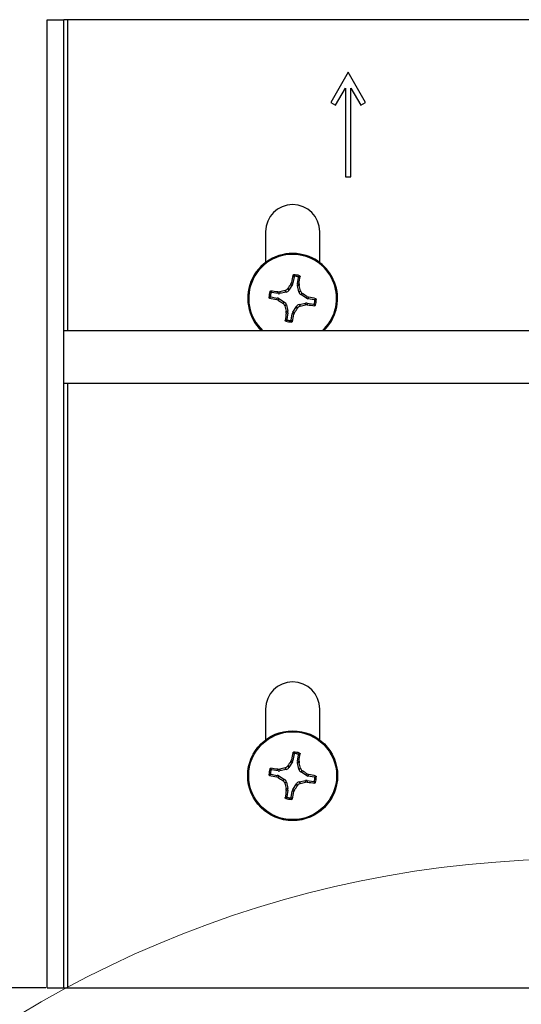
# Paper-space layout 'P3m-V' of a CAD drawing. Header units: inches. Extents: x 0.3 to 33.8, y 0.2 to 21.7.
# Tile 29 of 36: x 18.1 to 19, y 11 to 12.8. Entities that reach past the tile are written whole.
import ezdxf

# ---------------------------------------------------------------- set-up
doc = ezdxf.new("R2010")
doc.units = ezdxf.units.IN
doc.header["$MEASUREMENT"] = 0
doc.layers.add('BORDERS', color=7, linetype='Continuous')
doc.styles.add('SLDTEXTSTYLE0', font='TXT', dxfattribs={"width": 0.75})
doc.dimstyles.new('SLDDIMSTYLE8', dxfattribs={"dimtxt": 0.137795, "dimasz": 0.14, "dimexe": 0, "dimexo": 0.0625, "dimgap": 0.034449, "dimtad": 1, "dimdec": 3, "dimlfac": 2, "dimrnd": 1e-09, "dimzin": 4, "dimdsep": 46, "dimtxsty": 'SLDTEXTSTYLE0', "dimblk1": 'CLOSED', "dimblk2": 'CLOSED', "dimsah": 1, "dimcen": 0.09, "dimadec": 0, "dimazin": 1, "dimtfac": 1, "dimtdec": 3, "dimtofl": 0, "dimtmove": 0, "dimatfit": 3, "dimldrblk": 'CLOSED', "dimfxl": 0, "dimfrac": 2, "dimtolj": 1, "dimtzin": 12, "dimarcsym": 0})

# ---------------------------------------------------------------- blocks, each defined once
blk = doc.blocks.new('_Closed')
at = {"color": 0, "linetype": 'ByBlock', "lineweight": -2}
for p, q in [((-1, 0.166667), (0, 0)), ((-1, 0.166667), (-1, -0.166667)), ((0, 0), (-1, -0.166667)), ((0, 0), (-1, 0))]:
    blk.add_line(p, q, dxfattribs=at)
blk = doc.blocks.new('_D_52')
at = {"layer": 'BORDERS'}
for p, q in [((16.7218, 11.0568), (16.7218, 11.9648)), ((16.2969, 11.8299), (16.2969, 11.8719)), ((16.2969, 11.8719), (16.5156, 11.8719)), ((16.5156, 11.8719), (16.5156, 11.8299)), ((16.2969, 11.3718), (16.2969, 11.3298)), ((16.5156, 11.3298), (16.5156, 11.3718)), ((16.2969, 11.3298), (16.5156, 11.3298)), ((18.1246, 11.0568), (16.6824, 11.0568)), ((16.7218, 9.052), (16.7218, 11.0568)), ((17.6105, 9.052), (16.6824, 9.052))]:
    blk.add_line(p, q, dxfattribs=at)
at = {"layer": 'BORDERS', "xscale": 0.14, "yscale": 0.14}
for p, rotation in [((16.7218, 11.0568, -0.9702), 90.0000000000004), ((16.7218, 9.052, -0.9702), 270.0000000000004)]:
    blk.add_blockref('_Closed', p, dxfattribs=dict(at, rotation=rotation))
at = {"layer": 'BORDERS', "char_height": 0.1378, "attachment_point": 1, "rotation": 90, "style": 'SLDTEXTSTYLE0'}
for s, insert in [('101.8', (16.338, 11.3718)), ('4.010', (16.5442, 11.3718))]:
    blk.add_mtext(s, dxfattribs=dict(at, insert=insert))

psp = doc.layouts.new('P3m-V')

# ---------------------------------------------------------------- linework, layer by layer
at = {"color": 7, "linetype": 'Continuous', "lineweight": 25}
for p, q in [((18.12645, 11.05677), (18.12645, 12.79177)), ((18.12645, 12.79177), (18.15645, 12.79177)), ((18.15645, 11.05677), (18.15645, 12.79177)), ((18.16395, 12.79177), (18.15645, 12.79177)), ((19.82395, 12.79177), (18.16395, 12.79177)), ((18.16395, 12.23415), (18.16395, 12.79177)), ((18.66595, 12.69777), (18.6347, 12.64365)), ((18.6972, 12.64365), (18.66595, 12.69777)), ((18.64336, 12.63865), (18.66095, 12.66911)), ((18.66095, 12.66911), (18.66095, 12.51027)), ((18.67095, 12.51027), (18.67095, 12.66911)), ((18.67095, 12.66911), (18.68854, 12.63865)), ((18.6347, 12.64365), (18.64336, 12.63865)), ((18.68854, 12.63865), (18.6972, 12.64365)), ((18.66095, 12.51027), (18.67095, 12.51027)), ((18.51795, 12.41177), (18.51795, 12.35652)), ((18.61495, 12.35652), (18.61495, 12.41177)), ((18.56309, 12.31802), (18.56425, 12.32083)), ((18.56599, 12.31691), (18.56309, 12.31802)), ((18.56425, 12.32083), (18.56707, 12.31975)), ((18.56902, 12.33119), (18.56707, 12.31975)), ((18.57494, 12.31841), (18.57689, 12.32986)), ((18.57494, 12.31841), (18.57796, 12.3185)), ((18.57796, 12.3185), (18.57812, 12.31546)), ((18.54031, 12.30077), (18.52886, 12.30271)), ((18.54022, 12.30379), (18.54326, 12.30395)), ((18.54031, 12.30077), (18.54022, 12.30379)), ((18.54326, 12.30395), (18.54334, 12.30085)), ((18.55485, 12.30348), (18.54334, 12.30085)), ((18.55485, 12.30348), (18.55285, 12.3063)), ((18.55771, 12.30975), (18.55971, 12.30692)), ((18.56599, 12.31691), (18.55971, 12.30692)), ((18.57812, 12.31546), (18.57502, 12.31538)), ((18.57765, 12.30387), (18.57502, 12.31538)), ((18.57765, 12.30387), (18.58047, 12.30587)), ((18.58392, 12.30101), (18.58109, 12.29901)), ((18.52753, 12.29485), (18.53897, 12.2929)), ((18.53789, 12.29008), (18.53897, 12.2929)), ((18.5407, 12.28892), (18.53789, 12.29008)), ((18.5418, 12.29182), (18.5407, 12.28892)), ((18.5418, 12.29182), (18.5518, 12.28554)), ((18.54897, 12.28353), (18.5518, 12.28554)), ((18.57804, 12.28107), (18.58955, 12.28369)), ((18.59109, 12.29273), (18.58109, 12.29901)), ((18.58964, 12.2806), (18.58955, 12.28369)), ((18.59109, 12.29273), (18.59219, 12.29563)), ((18.59219, 12.29563), (18.595, 12.29447)), ((18.59258, 12.28378), (18.59267, 12.28076)), ((18.59258, 12.28378), (18.60403, 12.28183)), ((18.595, 12.29447), (18.59392, 12.29165)), ((18.60537, 12.2897), (18.59392, 12.29165)), ((18.55524, 12.28068), (18.55242, 12.27867)), ((18.55477, 12.26908), (18.55787, 12.26917)), ((18.55493, 12.26605), (18.55477, 12.26908)), ((18.55795, 12.26613), (18.55493, 12.26605)), ((18.55524, 12.28068), (18.55787, 12.26917)), ((18.55795, 12.26613), (18.556, 12.25469)), ((18.56387, 12.25335), (18.56582, 12.2648)), ((18.56864, 12.26372), (18.56582, 12.2648)), ((18.5669, 12.26763), (18.57318, 12.27762)), ((18.5669, 12.26763), (18.5698, 12.26653)), ((18.5698, 12.26653), (18.56864, 12.26372)), ((18.57519, 12.2748), (18.57318, 12.27762)), ((18.57804, 12.28107), (18.58004, 12.27825)), ((18.59267, 12.28076), (18.58964, 12.2806)), ((19.83145, 12.23415), (18.15645, 12.23415)), ((18.15645, 12.1404), (19.83145, 12.1404)), ((18.16395, 11.05677), (18.16395, 12.1404)), ((18.51795, 11.55627), (18.51795, 11.50102)), ((18.61495, 11.50102), (18.61495, 11.55627)), ((18.56902, 11.47569), (18.56707, 11.46425)), ((18.57494, 11.46291), (18.57689, 11.47436)), ((18.55771, 11.45425), (18.55971, 11.45142)), ((18.56599, 11.46141), (18.55971, 11.45142)), ((18.56309, 11.46252), (18.56425, 11.46533)), ((18.56599, 11.46141), (18.56309, 11.46252)), ((18.56425, 11.46533), (18.56707, 11.46425)), ((18.57494, 11.46291), (18.57796, 11.463)), ((18.57812, 11.45996), (18.57502, 11.45988)), ((18.57765, 11.44837), (18.57502, 11.45988)), ((18.57796, 11.463), (18.57812, 11.45996)), ((18.52753, 11.43935), (18.53897, 11.4374)), ((18.54031, 11.44527), (18.52886, 11.44721)), ((18.53789, 11.43458), (18.53897, 11.4374)), ((18.54022, 11.44829), (18.54326, 11.44845)), ((18.54031, 11.44527), (18.54022, 11.44829)), ((18.5418, 11.43632), (18.5407, 11.43342)), ((18.5418, 11.43632), (18.5518, 11.43004)), ((18.54326, 11.44845), (18.54334, 11.44535)), ((18.55485, 11.44798), (18.54334, 11.44535)), ((18.55485, 11.44798), (18.55285, 11.4508)), ((18.57765, 11.44837), (18.58047, 11.45037)), ((18.58392, 11.44551), (18.58109, 11.44351)), ((18.59109, 11.43723), (18.58109, 11.44351)), ((18.59109, 11.43723), (18.59219, 11.44013)), ((18.59219, 11.44013), (18.595, 11.43897)), ((18.595, 11.43897), (18.59392, 11.43615)), ((18.60537, 11.4342), (18.59392, 11.43615)), ((18.5407, 11.43342), (18.53789, 11.43458)), ((18.54897, 11.42803), (18.5518, 11.43004)), ((18.55524, 11.42518), (18.55242, 11.42317)), ((18.55524, 11.42518), (18.55787, 11.41367)), ((18.5669, 11.41213), (18.57318, 11.42212)), ((18.57519, 11.4193), (18.57318, 11.42212)), ((18.57804, 11.42557), (18.58955, 11.42819)), ((18.57804, 11.42557), (18.58004, 11.42275)), ((18.58964, 11.4251), (18.58955, 11.42819)), ((18.59267, 11.42526), (18.58964, 11.4251)), ((18.59258, 11.42828), (18.59267, 11.42526)), ((18.59258, 11.42828), (18.60403, 11.42633)), ((18.55477, 11.41358), (18.55787, 11.41367)), ((18.55493, 11.41055), (18.55477, 11.41358)), ((18.55795, 11.41063), (18.55493, 11.41055)), ((18.55795, 11.41063), (18.556, 11.39919)), ((18.56387, 11.39785), (18.56582, 11.4093)), ((18.56864, 11.40822), (18.56582, 11.4093)), ((18.5669, 11.41213), (18.5698, 11.41103)), ((18.5698, 11.41103), (18.56864, 11.40822)), ((18.12645, 11.05677), (18.15645, 11.05677)), ((18.15645, 11.05677), (18.16395, 11.05677)), ((18.16395, 11.05677), (19.82395, 11.05677))]:
    psp.add_line(p, q, dxfattribs=at)
for radius in [0.0805, 0.07876]:
    psp.add_circle((18.56645, 11.43677), radius, dxfattribs=at)
at = {"color": 7, "linetype": 'Continuous', "lineweight": 18}
psp.add_circle((19.07921, 9.35247), 1.93528, dxfattribs=at)
at = {"color": 7, "linetype": 'Continuous', "lineweight": 25}
for centre, radius, start, end in [((18.56645, 12.41177), 0.0485, 0, 180), ((18.56645, 12.29227), 0.0805, 80.34529, 226.22397), ((18.56645, 12.29227), 0.07876, 80.34529, 227.5579), ((18.56645, 12.29227), 0.0805, 313.77603, 80.34529), ((18.56645, 12.29227), 0.07876, 312.4421, 80.34529), ((19.33637, 11.80867), 0.92596, 146.62728, 147.23832), ((19.34438, 12.16398), 0.79574, 167.67808, 168.63192), ((18.56645, 12.29227), 0.04248, 73.06981, 87.62076), ((18.56645, 12.29227), 0.04007, 76.18373, 84.50685), ((17.78985, 12.42844), 0.79574, 352.05866, 353.01249), ((18.56645, 12.29227), 0.04248, 163.06981, 177.62076), ((18.56645, 12.29227), 0.04007, 166.18373, 174.50685), ((18.43028, 11.51568), 0.79574, 82.05866, 83.01249), ((18.76826, 11.40574), 0.92596, 103.45226, 104.0633), ((17.67992, 12.09046), 0.92596, 13.45226, 14.0633), ((18.08284, 11.52235), 0.92596, 56.62728, 57.23832), ((18.69474, 13.0702), 0.79574, 257.67808, 258.63192), ((19.05005, 13.0622), 0.92596, 236.62728, 237.23832), ((18.43815, 11.51434), 0.79574, 77.67808, 78.63192), ((18.56645, 12.29227), 0.04007, 346.18373, 354.50685), ((18.56645, 12.29227), 0.04248, 343.06981, 357.62076), ((19.45297, 12.49409), 0.92596, 193.45226, 194.0633), ((19.34304, 12.15611), 0.79574, 172.05866, 173.01249), ((17.79652, 12.77588), 0.92596, 326.62728, 327.23832), ((18.36463, 13.1788), 0.92596, 283.45226, 284.0633), ((18.70261, 13.06887), 0.79574, 262.05866, 263.01249), ((18.56645, 12.29227), 0.04248, 253.06981, 267.62076), ((18.56645, 12.29227), 0.04007, 256.18373, 264.50685), ((17.78852, 12.42057), 0.79574, 347.67808, 348.63192), ((18.56645, 11.55627), 0.0485, 0, 180), ((19.34438, 11.30848), 0.79574, 167.67808, 168.63192), ((18.56645, 11.43677), 0.04248, 73.06981, 87.62076), ((18.56645, 11.43677), 0.04007, 76.18373, 84.50685), ((17.78985, 11.57294), 0.79574, 352.05866, 353.01249), ((19.33637, 10.95317), 0.92596, 146.62728, 147.23832), ((17.67992, 11.23496), 0.92596, 13.45226, 14.0633), ((18.56645, 11.43677), 0.04248, 163.06981, 177.62076), ((18.69474, 12.2147), 0.79574, 257.67808, 258.63192), ((18.56645, 11.43677), 0.04007, 166.18373, 174.50685), ((18.43028, 10.66018), 0.79574, 82.05866, 83.01249), ((18.76826, 10.55024), 0.92596, 103.45226, 104.0633), ((18.08284, 10.66685), 0.92596, 56.62728, 57.23832), ((18.43815, 10.65884), 0.79574, 77.67808, 78.63192), ((19.05005, 12.2067), 0.92596, 236.62728, 237.23832), ((19.45297, 11.63859), 0.92596, 193.45226, 194.0633), ((17.79652, 11.92038), 0.92596, 326.62728, 327.23832), ((18.36463, 12.3233), 0.92596, 283.45226, 284.0633), ((18.70261, 12.21337), 0.79574, 262.05866, 263.01249), ((18.56645, 11.43677), 0.04007, 346.18373, 354.50685), ((18.56645, 11.43677), 0.04248, 343.06981, 357.62076), ((19.34304, 11.30061), 0.79574, 172.05866, 173.01249), ((17.78852, 11.56507), 0.79574, 347.67808, 348.63192), ((18.56645, 11.43677), 0.04248, 253.06981, 267.62076), ((18.56645, 11.43677), 0.04007, 256.18373, 264.50685)]:
    psp.add_arc(centre, radius, start, end, dxfattribs=at)
for centre, major_axis, ratio, start_param, end_param in [((18.55932, 12.32109), (-0.00735, 0.00281), 0.994307, 2.9463327, 3.3368526), ((18.5827, 12.31711), (0.00787, 0.00022), 0.994307, 2.9463327, 3.3368526), ((18.54161, 12.30853), (-0.00022, 0.00787), 0.994307, 2.9463327, 3.3368526), ((18.55307, 12.31114), (-0.00456, 0.00642), 0.993591, 2.7511616, 3.5320237), ((18.58531, 12.30565), (0.00642, 0.00456), 0.993591, 2.7511616, 3.5320237), ((18.53763, 12.28515), (-0.00281, -0.00735), 0.994307, 2.9463327, 3.3368526), ((18.54758, 12.27889), (-0.00642, -0.00456), 0.993591, 2.7511616, 3.5320237), ((18.59128, 12.27602), (0.00022, -0.00787), 0.994307, 2.9463327, 3.3368526), ((18.59526, 12.2994), (0.00281, 0.00735), 0.994307, 2.9463327, 3.3368526), ((18.55019, 12.26744), (-0.00787, -0.00022), 0.994307, 2.9463327, 3.3368526), ((18.57357, 12.26346), (0.00735, -0.00281), 0.994307, 2.9463327, 3.3368526), ((18.57983, 12.27341), (0.00456, -0.00642), 0.993591, 2.7511616, 3.5320237), ((18.55932, 11.46559), (-0.00735, 0.00281), 0.994307, 2.9463327, 3.3368526), ((18.5827, 11.46161), (0.00787, 0.00022), 0.994307, 2.9463327, 3.3368526), ((18.53763, 11.42965), (-0.00281, -0.00735), 0.994307, 2.9463327, 3.3368526), ((18.54161, 11.45303), (-0.00022, 0.00787), 0.994307, 2.9463327, 3.3368526), ((18.55307, 11.45564), (-0.00456, 0.00642), 0.993591, 2.7511616, 3.5320237), ((18.58531, 11.45015), (0.00642, 0.00456), 0.993591, 2.7511616, 3.5320237), ((18.59526, 11.4439), (0.00281, 0.00735), 0.994307, 2.9463327, 3.3368526), ((18.54758, 11.42339), (-0.00642, -0.00456), 0.993591, 2.7511616, 3.5320237), ((18.57983, 11.41791), (0.00456, -0.00642), 0.993591, 2.7511616, 3.5320237), ((18.59128, 11.42052), (0.00022, -0.00787), 0.994307, 2.9463327, 3.3368526), ((18.55019, 11.41194), (-0.00787, -0.00022), 0.994307, 2.9463327, 3.3368526), ((18.57357, 11.40796), (0.00735, -0.00281), 0.994307, 2.9463327, 3.3368526)]:
    psp.add_ellipse(centre, major_axis=major_axis, ratio=ratio, start_param=start_param, end_param=end_param, dxfattribs=at)
for points, knots in [([(18.56697, 12.33379), (18.56701, 12.33392), (18.5671, 12.33418), (18.56739, 12.33448), (18.56778, 12.33469), (18.56807, 12.33471), (18.56821, 12.33472)], [0, 0, 0, 0, 0.2526917, 0.5055172, 0.7534417, 1, 1, 1, 1]), ([(18.56902, 12.33119), (18.56868, 12.33163), (18.568, 12.33251), (18.56732, 12.33336), (18.56697, 12.33379)], [0, 0, 0, 0, 0.4946499, 1, 1, 1, 1]), ([(18.56821, 12.33472), (18.56855, 12.3343), (18.56925, 12.33346), (18.56993, 12.3326), (18.57028, 12.33216)], [0, 0, 0, 0, 0.4958449, 1, 1, 1, 1]), ([(18.57028, 12.33216), (18.57015, 12.33216), (18.56988, 12.33216), (18.56952, 12.33199), (18.56923, 12.33172), (18.56907, 12.33144), (18.56903, 12.33125), (18.56902, 12.33119)], [0, 0, 0, 0, 0.2255497, 0.4511533, 0.6755815, 0.8996403, 1, 1, 1, 1]), ([(18.57601, 12.33118), (18.57649, 12.33148), (18.57742, 12.33207), (18.57835, 12.33263), (18.57882, 12.33291)], [0, 0, 0, 0, 0.5041524, 1, 1, 1, 1]), ([(18.57689, 12.32986), (18.5769, 12.32999), (18.57692, 12.33025), (18.57678, 12.33063), (18.57653, 12.33094), (18.57625, 12.33111), (18.57607, 12.33117), (18.57601, 12.33118)], [0, 0, 0, 0, 0.2255496, 0.4511532, 0.6755812, 0.89964, 1, 1, 1, 1]), ([(18.57968, 12.33163), (18.57921, 12.33134), (18.57828, 12.33076), (18.57735, 12.33016), (18.57689, 12.32986)], [0, 0, 0, 0, 0.5053527, 1, 1, 1, 1]), ([(18.57882, 12.33291), (18.57894, 12.33286), (18.57918, 12.33276), (18.57946, 12.33248), (18.57965, 12.33214), (18.5797, 12.33184), (18.57968, 12.33167), (18.57968, 12.33163)], [0, 0, 0, 0, 0.2243701, 0.4484144, 0.6809027, 0.9255748, 1, 1, 1, 1]), ([(18.52581, 12.30464), (18.52586, 12.30477), (18.52596, 12.30501), (18.52624, 12.30529), (18.52658, 12.30547), (18.52688, 12.30553), (18.52705, 12.30551), (18.52709, 12.30551)], [0, 0, 0, 0, 0.2243701, 0.4484144, 0.6809027, 0.9255748, 1, 1, 1, 1]), ([(18.52753, 12.30184), (18.52724, 12.30232), (18.52665, 12.30325), (18.52609, 12.30418), (18.52581, 12.30464)], [0, 0, 0, 0, 0.5041524, 1, 1, 1, 1]), ([(18.52709, 12.30551), (18.52738, 12.30504), (18.52796, 12.30411), (18.52856, 12.30318), (18.52886, 12.30271)], [0, 0, 0, 0, 0.5053527, 1, 1, 1, 1]), ([(18.52886, 12.30271), (18.52873, 12.30272), (18.52847, 12.30274), (18.52809, 12.3026), (18.52778, 12.30236), (18.5276, 12.30208), (18.52755, 12.3019), (18.52753, 12.30184)], [0, 0, 0, 0, 0.2255496, 0.4511532, 0.6755812, 0.89964, 1, 1, 1, 1]), ([(18.55285, 12.3063), (18.55367, 12.30658), (18.55532, 12.30715), (18.55688, 12.30855), (18.55754, 12.3095), (18.55771, 12.30975)], [0, 0, 0, 0, 0.4271588, 0.8543492, 1, 1, 1, 1]), ([(18.58047, 12.30587), (18.58075, 12.30505), (18.58132, 12.3034), (18.58273, 12.30184), (18.58368, 12.30118), (18.58392, 12.30101)], [0, 0, 0, 0, 0.4271588, 0.8543492, 1, 1, 1, 1]), ([(18.524, 12.29404), (18.52442, 12.29438), (18.52526, 12.29507), (18.52612, 12.29576), (18.52656, 12.29611)], [0, 0, 0, 0, 0.4958476, 1, 1, 1, 1]), ([(18.52493, 12.2928), (18.5248, 12.29284), (18.52454, 12.29293), (18.52424, 12.29322), (18.52403, 12.2936), (18.52401, 12.29389), (18.524, 12.29404)], [0, 0, 0, 0, 0.25269173, 0.50551722, 0.75344174, 1, 1, 1, 1]), ([(18.52753, 12.29485), (18.52709, 12.29451), (18.52621, 12.29383), (18.52536, 12.29315), (18.52493, 12.2928)], [0, 0, 0, 0, 0.4946473, 1, 1, 1, 1]), ([(18.52656, 12.29611), (18.52656, 12.29598), (18.52656, 12.29571), (18.52673, 12.29534), (18.527, 12.29505), (18.52728, 12.2949), (18.52747, 12.29486), (18.52753, 12.29485)], [0, 0, 0, 0, 0.2255497, 0.4511533, 0.6755815, 0.8996403, 1, 1, 1, 1]), ([(18.55242, 12.27867), (18.55214, 12.2795), (18.55157, 12.28115), (18.55017, 12.2827), (18.54922, 12.28336), (18.54897, 12.28353)], [0, 0, 0, 0, 0.4271588, 0.8543492, 1, 1, 1, 1]), ([(18.60403, 12.28183), (18.60416, 12.28182), (18.60442, 12.2818), (18.6048, 12.28194), (18.60511, 12.28219), (18.60529, 12.28247), (18.60534, 12.28265), (18.60536, 12.2827)], [0, 0, 0, 0, 0.2255496, 0.4511532, 0.6755812, 0.89964, 1, 1, 1, 1]), ([(18.60536, 12.2827), (18.60565, 12.28223), (18.60624, 12.28129), (18.60681, 12.28036), (18.60708, 12.2799)], [0, 0, 0, 0, 0.5041524, 1, 1, 1, 1]), ([(18.60537, 12.2897), (18.6058, 12.29004), (18.60668, 12.29072), (18.60754, 12.2914), (18.60797, 12.29175)], [0, 0, 0, 0, 0.4946499, 1, 1, 1, 1]), ([(18.60633, 12.28844), (18.60633, 12.28857), (18.60633, 12.28883), (18.60616, 12.2892), (18.6059, 12.28949), (18.60561, 12.28965), (18.60542, 12.28969), (18.60537, 12.2897)], [0, 0, 0, 0, 0.2255497, 0.4511533, 0.6755815, 0.8996403, 1, 1, 1, 1]), ([(18.60889, 12.29051), (18.60847, 12.29017), (18.60764, 12.28947), (18.60677, 12.28879), (18.60633, 12.28844)], [0, 0, 0, 0, 0.4958449, 1, 1, 1, 1]), ([(18.60797, 12.29175), (18.60809, 12.29171), (18.60835, 12.29162), (18.60866, 12.29132), (18.60886, 12.29094), (18.60888, 12.29065), (18.60889, 12.29051)], [0, 0, 0, 0, 0.2526917, 0.5055172, 0.7534417, 1, 1, 1, 1]), ([(18.58004, 12.27825), (18.57922, 12.27796), (18.57757, 12.2774), (18.57601, 12.27599), (18.57535, 12.27504), (18.57519, 12.2748)], [0, 0, 0, 0, 0.4271588, 0.8543492, 1, 1, 1, 1]), ([(18.6058, 12.27904), (18.60551, 12.27951), (18.60494, 12.28044), (18.60433, 12.28137), (18.60403, 12.28183)], [0, 0, 0, 0, 0.5053527, 1, 1, 1, 1]), ([(18.60708, 12.2799), (18.60703, 12.27978), (18.60693, 12.27954), (18.60666, 12.27926), (18.60631, 12.27907), (18.60601, 12.27902), (18.60584, 12.27904), (18.6058, 12.27904)], [0, 0, 0, 0, 0.2243701, 0.4484144, 0.6809027, 0.9255748, 1, 1, 1, 1]), ([(18.55408, 12.25164), (18.55395, 12.25169), (18.55371, 12.25178), (18.55343, 12.25206), (18.55324, 12.25241), (18.55319, 12.25271), (18.55321, 12.25288), (18.55321, 12.25292)], [0, 0, 0, 0, 0.22437011, 0.44841436, 0.68090265, 0.92557481, 1, 1, 1, 1]), ([(18.55321, 12.25292), (18.55368, 12.25321), (18.55461, 12.25378), (18.55554, 12.25439), (18.556, 12.25469)], [0, 0, 0, 0, 0.5053527, 1, 1, 1, 1]), ([(18.55688, 12.25336), (18.5564, 12.25306), (18.55547, 12.25247), (18.55454, 12.25191), (18.55408, 12.25164)], [0, 0, 0, 0, 0.5041524, 1, 1, 1, 1]), ([(18.556, 12.25469), (18.556, 12.25456), (18.55598, 12.2543), (18.55612, 12.25392), (18.55636, 12.25361), (18.55664, 12.25343), (18.55682, 12.25338), (18.55688, 12.25336)], [0, 0, 0, 0, 0.2255496, 0.4511532, 0.6755812, 0.89964, 1, 1, 1, 1]), ([(18.56261, 12.25239), (18.56274, 12.25239), (18.56301, 12.25239), (18.56337, 12.25255), (18.56366, 12.25282), (18.56382, 12.25311), (18.56386, 12.2533), (18.56387, 12.25335)], [0, 0, 0, 0, 0.2255497, 0.4511533, 0.6755815, 0.8996403, 1, 1, 1, 1]), ([(18.56468, 12.24983), (18.56434, 12.25025), (18.56365, 12.25108), (18.56296, 12.25195), (18.56261, 12.25239)], [0, 0, 0, 0, 0.4958476, 1, 1, 1, 1]), ([(18.56387, 12.25335), (18.56421, 12.25292), (18.56489, 12.25204), (18.56557, 12.25118), (18.56592, 12.25075)], [0, 0, 0, 0, 0.49464731, 1, 1, 1, 1]), ([(18.56592, 12.25075), (18.56588, 12.25062), (18.56579, 12.25037), (18.5655, 12.25006), (18.56512, 12.24986), (18.56483, 12.24984), (18.56468, 12.24983)], [0, 0, 0, 0, 0.2526917, 0.5055172, 0.7534417, 1, 1, 1, 1]), ([(18.56697, 11.47829), (18.56701, 11.47842), (18.5671, 11.47868), (18.56739, 11.47898), (18.56778, 11.47919), (18.56807, 11.47921), (18.56821, 11.47922)], [0, 0, 0, 0, 0.2526917, 0.5055172, 0.7534417, 1, 1, 1, 1]), ([(18.56902, 11.47569), (18.56868, 11.47613), (18.568, 11.47701), (18.56732, 11.47786), (18.56697, 11.47829)], [0, 0, 0, 0, 0.4946499, 1, 1, 1, 1]), ([(18.56821, 11.47922), (18.56855, 11.4788), (18.56925, 11.47796), (18.56993, 11.4771), (18.57028, 11.47666)], [0, 0, 0, 0, 0.4958449, 1, 1, 1, 1]), ([(18.57028, 11.47666), (18.57015, 11.47666), (18.56988, 11.47666), (18.56952, 11.47649), (18.56923, 11.47622), (18.56907, 11.47594), (18.56903, 11.47575), (18.56902, 11.47569)], [0, 0, 0, 0, 0.2255497, 0.4511533, 0.6755815, 0.8996403, 1, 1, 1, 1]), ([(18.57601, 11.47568), (18.57649, 11.47598), (18.57742, 11.47657), (18.57835, 11.47713), (18.57882, 11.47741)], [0, 0, 0, 0, 0.5041524, 1, 1, 1, 1]), ([(18.57689, 11.47436), (18.5769, 11.47449), (18.57692, 11.47475), (18.57678, 11.47513), (18.57653, 11.47544), (18.57625, 11.47561), (18.57607, 11.47567), (18.57601, 11.47568)], [0, 0, 0, 0, 0.2255496, 0.4511532, 0.6755812, 0.89964, 1, 1, 1, 1]), ([(18.57968, 11.47613), (18.57921, 11.47584), (18.57828, 11.47526), (18.57735, 11.47466), (18.57689, 11.47436)], [0, 0, 0, 0, 0.5053527, 1, 1, 1, 1]), ([(18.57882, 11.47741), (18.57894, 11.47736), (18.57918, 11.47726), (18.57946, 11.47698), (18.57965, 11.47664), (18.5797, 11.47634), (18.57968, 11.47617), (18.57968, 11.47613)], [0, 0, 0, 0, 0.2243701, 0.4484144, 0.6809027, 0.9255748, 1, 1, 1, 1]), ([(18.55285, 11.4508), (18.55367, 11.45108), (18.55532, 11.45165), (18.55688, 11.45305), (18.55754, 11.454), (18.55771, 11.45425)], [0, 0, 0, 0, 0.4271588, 0.8543492, 1, 1, 1, 1]), ([(18.524, 11.43854), (18.52442, 11.43888), (18.52526, 11.43957), (18.52612, 11.44026), (18.52656, 11.44061)], [0, 0, 0, 0, 0.4958476, 1, 1, 1, 1]), ([(18.52493, 11.4373), (18.5248, 11.43734), (18.52454, 11.43743), (18.52424, 11.43772), (18.52403, 11.4381), (18.52401, 11.43839), (18.524, 11.43854)], [0, 0, 0, 0, 0.2526917, 0.5055172, 0.7534417, 1, 1, 1, 1]), ([(18.52753, 11.43935), (18.52709, 11.43901), (18.52621, 11.43833), (18.52536, 11.43765), (18.52493, 11.4373)], [0, 0, 0, 0, 0.4946473, 1, 1, 1, 1]), ([(18.52581, 11.44914), (18.52586, 11.44927), (18.52596, 11.44951), (18.52624, 11.44979), (18.52658, 11.44997), (18.52688, 11.45003), (18.52705, 11.45001), (18.52709, 11.45001)], [0, 0, 0, 0, 0.2243701, 0.4484144, 0.6809027, 0.9255748, 1, 1, 1, 1]), ([(18.52753, 11.44634), (18.52724, 11.44682), (18.52665, 11.44775), (18.52609, 11.44868), (18.52581, 11.44914)], [0, 0, 0, 0, 0.5041524, 1, 1, 1, 1]), ([(18.52656, 11.44061), (18.52656, 11.44048), (18.52656, 11.44021), (18.52673, 11.43984), (18.527, 11.43955), (18.52728, 11.4394), (18.52747, 11.43936), (18.52753, 11.43935)], [0, 0, 0, 0, 0.2255497, 0.4511533, 0.6755815, 0.8996403, 1, 1, 1, 1]), ([(18.52709, 11.45001), (18.52738, 11.44954), (18.52796, 11.44861), (18.52856, 11.44768), (18.52886, 11.44721)], [0, 0, 0, 0, 0.5053527, 1, 1, 1, 1]), ([(18.52886, 11.44721), (18.52873, 11.44722), (18.52847, 11.44724), (18.52809, 11.4471), (18.52778, 11.44686), (18.5276, 11.44658), (18.52755, 11.4464), (18.52753, 11.44634)], [0, 0, 0, 0, 0.2255496, 0.4511532, 0.6755812, 0.89964, 1, 1, 1, 1]), ([(18.58047, 11.45037), (18.58075, 11.44955), (18.58132, 11.4479), (18.58273, 11.44634), (18.58368, 11.44568), (18.58392, 11.44551)], [0, 0, 0, 0, 0.4271588, 0.8543492, 1, 1, 1, 1]), ([(18.60537, 11.4342), (18.6058, 11.43454), (18.60668, 11.43522), (18.60754, 11.4359), (18.60797, 11.43625)], [0, 0, 0, 0, 0.4946499, 1, 1, 1, 1]), ([(18.60797, 11.43625), (18.60809, 11.43621), (18.60835, 11.43612), (18.60866, 11.43582), (18.60886, 11.43544), (18.60888, 11.43515), (18.60889, 11.43501)], [0, 0, 0, 0, 0.2526917, 0.5055172, 0.7534417, 1, 1, 1, 1]), ([(18.55242, 11.42317), (18.55214, 11.424), (18.55157, 11.42565), (18.55017, 11.4272), (18.54922, 11.42786), (18.54897, 11.42803)], [0, 0, 0, 0, 0.4271588, 0.8543492, 1, 1, 1, 1]), ([(18.58004, 11.42275), (18.57922, 11.42246), (18.57757, 11.4219), (18.57601, 11.42049), (18.57535, 11.41954), (18.57519, 11.4193)], [0, 0, 0, 0, 0.4271588, 0.8543492, 1, 1, 1, 1]), ([(18.60403, 11.42633), (18.60416, 11.42632), (18.60442, 11.4263), (18.6048, 11.42644), (18.60511, 11.42669), (18.60529, 11.42697), (18.60534, 11.42715), (18.60536, 11.4272)], [0, 0, 0, 0, 0.2255496, 0.4511532, 0.6755812, 0.89964, 1, 1, 1, 1]), ([(18.6058, 11.42354), (18.60551, 11.42401), (18.60494, 11.42494), (18.60433, 11.42587), (18.60403, 11.42633)], [0, 0, 0, 0, 0.5053527, 1, 1, 1, 1]), ([(18.60536, 11.4272), (18.60565, 11.42673), (18.60624, 11.42579), (18.60681, 11.42486), (18.60708, 11.4244)], [0, 0, 0, 0, 0.5041524, 1, 1, 1, 1]), ([(18.60633, 11.43294), (18.60633, 11.43307), (18.60633, 11.43333), (18.60616, 11.4337), (18.6059, 11.43399), (18.60561, 11.43415), (18.60542, 11.43419), (18.60537, 11.4342)], [0, 0, 0, 0, 0.2255497, 0.4511533, 0.6755815, 0.8996403, 1, 1, 1, 1]), ([(18.60708, 11.4244), (18.60703, 11.42428), (18.60693, 11.42404), (18.60666, 11.42376), (18.60631, 11.42357), (18.60601, 11.42352), (18.60584, 11.42354), (18.6058, 11.42354)], [0, 0, 0, 0, 0.22437011, 0.44841436, 0.68090265, 0.92557481, 1, 1, 1, 1]), ([(18.60889, 11.43501), (18.60847, 11.43467), (18.60764, 11.43397), (18.60677, 11.43329), (18.60633, 11.43294)], [0, 0, 0, 0, 0.4958449, 1, 1, 1, 1]), ([(18.55408, 11.39614), (18.55395, 11.39619), (18.55371, 11.39628), (18.55343, 11.39656), (18.55324, 11.39691), (18.55319, 11.39721), (18.55321, 11.39738), (18.55321, 11.39742)], [0, 0, 0, 0, 0.2243701, 0.4484144, 0.6809027, 0.9255748, 1, 1, 1, 1]), ([(18.55321, 11.39742), (18.55368, 11.39771), (18.55461, 11.39828), (18.55554, 11.39889), (18.556, 11.39919)], [0, 0, 0, 0, 0.5053527, 1, 1, 1, 1]), ([(18.55688, 11.39786), (18.5564, 11.39756), (18.55547, 11.39697), (18.55454, 11.39641), (18.55408, 11.39614)], [0, 0, 0, 0, 0.5041524, 1, 1, 1, 1]), ([(18.556, 11.39919), (18.556, 11.39906), (18.55598, 11.3988), (18.55612, 11.39842), (18.55636, 11.39811), (18.55664, 11.39793), (18.55682, 11.39788), (18.55688, 11.39786)], [0, 0, 0, 0, 0.2255496, 0.4511532, 0.6755812, 0.89964, 1, 1, 1, 1]), ([(18.56261, 11.39689), (18.56274, 11.39689), (18.56301, 11.39689), (18.56337, 11.39705), (18.56366, 11.39732), (18.56382, 11.39761), (18.56386, 11.3978), (18.56387, 11.39785)], [0, 0, 0, 0, 0.2255497, 0.4511533, 0.6755815, 0.8996403, 1, 1, 1, 1]), ([(18.56468, 11.39433), (18.56434, 11.39475), (18.56365, 11.39558), (18.56296, 11.39645), (18.56261, 11.39689)], [0, 0, 0, 0, 0.4958476, 1, 1, 1, 1]), ([(18.56387, 11.39785), (18.56421, 11.39742), (18.56489, 11.39654), (18.56557, 11.39568), (18.56592, 11.39525)], [0, 0, 0, 0, 0.49464731, 1, 1, 1, 1]), ([(18.56592, 11.39525), (18.56588, 11.39512), (18.56579, 11.39487), (18.5655, 11.39456), (18.56512, 11.39436), (18.56483, 11.39434), (18.56468, 11.39433)], [0, 0, 0, 0, 0.2526917, 0.5055172, 0.7534417, 1, 1, 1, 1])]:
    psp.add_open_spline(points, degree=3, knots=knots, dxfattribs=at)

# ---------------------------------------------------------------- dimensions: what is measured, and where the dimension line sits
at = {"layer": 'BORDERS'}
dim = psp.add_linear_dim(base=(16.7217823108, 11.0567735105), p1=(17.6498305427, 9.0520235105), p2=(18.1639457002, 11.0567735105), angle=90, dimstyle='SLDDIMSTYLE8', dxfattribs=at)
dim.commit()
dim.dimension.update_dxf_attribs({"geometry": '_D_52', "text_midpoint": (16.7217823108, 11.6008404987), "dimtype": 160})

doc.saveas('drawing.dxf')
